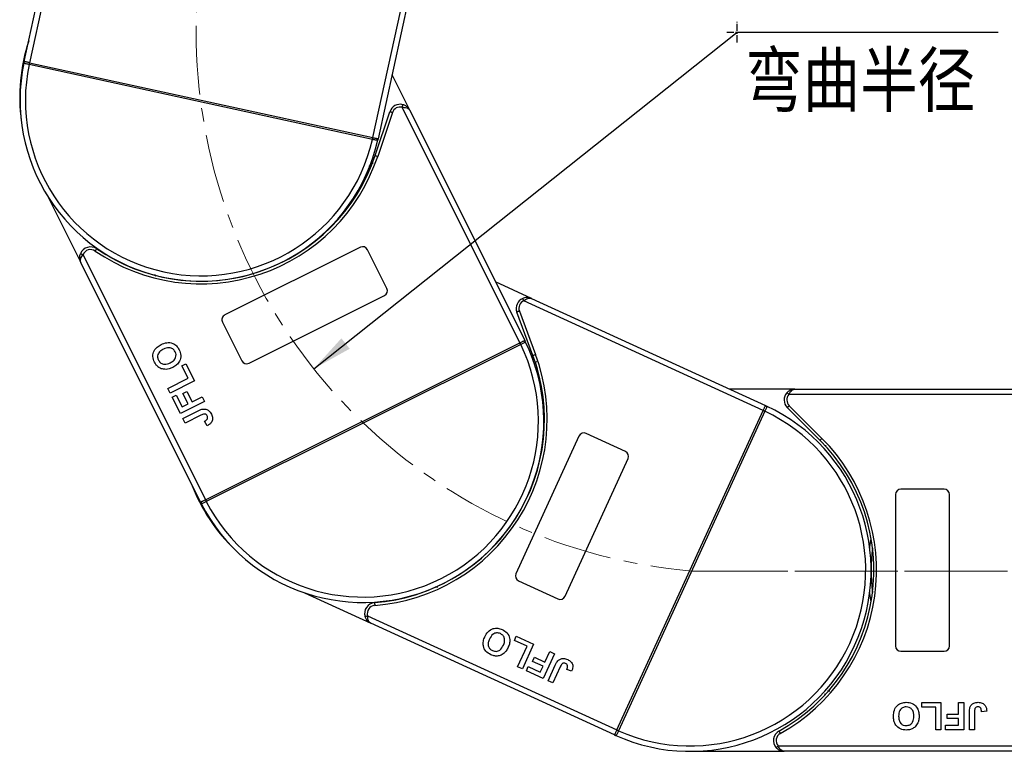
# Model space of a CAD drawing. Header units: millimetres. Extents: x 2854 to 4324, y 357 to 1390.
# Tile 10 of 45: x 3342 to 3524, y 803 to 939. Entities that reach past the tile are written whole.
import ezdxf

# ---------------------------------------------------------------- set-up
doc = ezdxf.new("R2010")
doc.units = ezdxf.units.MM
doc.linetypes.add('CENTER', pattern=[0.6, 0.375, -0.075, 0.075, -0.075])
doc.linetypes.add('CENTERX2', pattern=[20.32, 12.7, -2.54, 2.54, -2.54])
doc.styles.get("Standard").update_dxf_attribs({"font": '仿宋_GB2312.ttf', "width": 0.8})
doc.styles.add('样式 1', font='仿宋_GB2312.ttf', dxfattribs={"width": 0.8, "height": 6})
doc.dimstyles.new('副本 ISO-35.1', dxfattribs={"dimtxt": 9, "dimasz": 7.5, "dimexe": 5, "dimexo": 0.625, "dimgap": 2.5, "dimtad": 1, "dimtoh": 1, "dimtxsty": 'Standard', "dimcen": 2.5, "dimadec": 0, "dimazin": 0, "dimtfac": 1, "dimtmove": 0, "dimatfit": 3, "dimfxl": 0, "dimarcsym": 0})

msp = doc.modelspace()

# ---------------------------------------------------------------- linework, layer by layer
at = {"color": 7, "linetype": 'Continuous', "lineweight": 25}
for p, q in [((3354.273, 980.379), (3343.468, 930.854)), ((3342.491, 931.068), (3353.057, 979.5)), ((3406.974, 917), (3417.356, 964.587)), ((3418.095, 963.281), (3407.951, 916.787)), ((3343.468, 930.854), (3343.47, 930.854)), ((3343.47, 930.854), (3406.973, 917)), ((3343.395, 930.512), (3343.393, 930.513)), ((3406.898, 916.658), (3343.395, 930.512)), ((3413.8, 922.046), (3410.528, 928.598)), ((3407.407, 913.678), (3410.114, 921.786)), ((3410.588, 921.628), (3407.881, 913.52)), ((3434.169, 879.026), (3412.406, 922.6)), ((3413.8, 922.046), (3435.063, 879.473)), ((3406.901, 916.658), (3406.898, 916.658)), ((3406.973, 917), (3406.974, 917)), ((3346.927, 905.992), (3352.974, 893.884)), ((3404.661, 896.704), (3379.611, 884.193)), ((3409.576, 889.099), (3406.002, 896.256)), ((3353.369, 895.331), (3376.018, 849.983)), ((3375.123, 849.536), (3352.974, 893.884)), ((3366.562, 891.7), (3366.767, 891.349)), ((3436.319, 887.237), (3429.662, 890.287)), ((3384.079, 875.247), (3409.129, 887.757)), ((3436.319, 887.237), (3479.584, 867.417)), ((3479.167, 866.508), (3434.887, 886.794)), ((3436.589, 876.71), (3433.612, 884.722)), ((3434.08, 884.897), (3437.058, 876.884)), ((3379.163, 882.851), (3382.738, 875.694)), ((3376.02, 849.983), (3434.167, 879.025)), ((3434.323, 878.712), (3376.176, 849.67)), ((3434.167, 879.025), (3434.169, 879.026)), ((3434.326, 878.713), (3434.323, 878.712)), ((3371.654, 874.759), (3372.4, 875.131)), ((3372.8, 872.465), (3371.654, 874.759)), ((3372.4, 875.131), (3373.975, 871.977)), ((3437.231, 875.546), (3437.151, 875.425)), ((3369.073, 870.603), (3372.8, 872.465)), ((3369.502, 869.743), (3369.073, 870.603)), ((3373.975, 871.977), (3369.502, 869.743)), ((3369.874, 868.998), (3370.62, 869.37)), ((3371.393, 865.958), (3369.874, 868.998)), ((3370.62, 869.37), (3371.708, 867.191)), ((3371.853, 869.627), (3372.598, 870)), ((3372.798, 867.735), (3371.853, 869.627)), ((3372.598, 870), (3373.544, 868.107)), ((3373.544, 868.107), (3375.436, 869.053)), ((3375.436, 869.053), (3375.866, 868.192)), ((3485.043, 870.461), (3472.939, 870.461)), ((3532.631, 869.461), (3483.925, 869.461)), ((3485.043, 870.461), (3532.631, 870.461)), ((3375.866, 868.192), (3371.393, 865.958)), ((3371.708, 867.191), (3372.798, 867.735)), ((3489.673, 861.002), (3483.628, 867.047)), ((3483.982, 867.4), (3490.026, 861.356)), ((3371.851, 865.041), (3374.671, 866.449)), ((3372.28, 864.18), (3371.851, 865.041)), ((3375.176, 865.626), (3372.28, 864.18)), ((3452.095, 807.416), (3479.166, 866.506)), ((3479.485, 866.36), (3452.414, 807.27)), ((3479.166, 866.506), (3479.167, 866.508)), ((3479.486, 866.363), (3479.485, 866.36)), ((3376.322, 863.691), (3375.835, 864.523)), ((3445.097, 861.767), (3433.435, 836.311)), ((3453.696, 858.928), (3446.423, 862.26)), ((3442.526, 832.146), (3454.188, 857.602)), ((3503.631, 850.961), (3503.631, 822.961)), ((3512.631, 851.961), (3504.631, 851.961)), ((3513.631, 822.961), (3513.631, 850.961)), ((3376.018, 849.983), (3376.02, 849.983)), ((3376.176, 849.67), (3376.174, 849.669)), ((3433.928, 834.986), (3441.201, 831.654)), ((3394.306, 832.788), (3406.611, 827.151)), ((3418.563, 833.973), (3418.943, 833.828)), ((3406.011, 828.526), (3452.095, 807.414)), ((3451.678, 806.505), (3406.611, 827.151)), ((3433.155, 823.973), (3433.503, 824.731)), ((3435.487, 822.906), (3433.155, 823.973)), ((3433.503, 824.731), (3436.708, 823.263)), ((3436.708, 823.263), (3434.625, 818.717)), ((3433.751, 819.117), (3435.487, 822.906)), ((3440.554, 821.501), (3438.472, 816.955)), ((3438.799, 819.978), (3439.68, 821.901)), ((3439.68, 821.901), (3440.554, 821.501)), ((3504.631, 821.961), (3512.631, 821.961)), ((3436.529, 820.101), (3436.876, 820.859)), ((3438.452, 819.22), (3436.529, 820.101)), ((3436.876, 820.859), (3438.799, 819.978)), ((3434.625, 818.717), (3433.751, 819.117)), ((3435.383, 818.37), (3435.73, 819.128)), ((3438.472, 816.955), (3435.383, 818.37)), ((3435.73, 819.128), (3437.945, 818.113)), ((3437.945, 818.113), (3438.452, 819.22)), ((3439.404, 816.528), (3440.717, 819.393)), ((3441.626, 819.069), (3440.278, 816.127)), ((3443.733, 818.281), (3442.832, 818.624)), ((3440.278, 816.127), (3439.404, 816.528)), ((3491.084, 814.641), (3491.49, 814.668)), ((3508.516, 811.627), (3508.516, 812.461)), ((3508.516, 812.461), (3512.041, 812.461)), ((3512.041, 812.461), (3512.041, 807.461)), ((3515.31, 810.345), (3515.31, 812.461)), ((3515.31, 812.461), (3516.272, 812.461)), ((3516.272, 812.461), (3516.272, 807.461)), ((3511.08, 811.627), (3508.516, 811.627)), ((3511.08, 807.461), (3511.08, 811.627)), ((3517.298, 807.461), (3517.298, 810.613)), ((3518.259, 810.697), (3518.259, 807.461)), ((3520.503, 810.858), (3519.541, 810.794)), ((3513.195, 809.512), (3513.195, 810.345)), ((3513.195, 810.345), (3515.31, 810.345)), ((3515.31, 809.512), (3513.195, 809.512)), ((3515.31, 808.294), (3515.31, 809.512)), ((3452.095, 807.414), (3452.095, 807.416)), ((3452.414, 807.27), (3452.412, 807.267)), ((3512.041, 807.461), (3511.08, 807.461)), ((3512.875, 807.461), (3512.875, 808.294)), ((3512.875, 808.294), (3515.31, 808.294)), ((3516.272, 807.461), (3512.875, 807.461)), ((3518.259, 807.461), (3517.298, 807.461)), ((3451.678, 806.505), (3451.876, 806.415)), ((3465.631, 803.461), (3483.059, 803.461)), ((3481.941, 804.461), (3532.631, 804.461)), ((3532.631, 803.461), (3483.059, 803.461))]:
    msp.add_line(p, q, dxfattribs=at)
at = {"color": 1, "linetype": 'CENTER', "ltscale": 3.556}
for p, q in [((3474.352, 934.58), (3474.352, 938.43)), ((3472.427, 936.505), (3476.277, 936.505))]:
    msp.add_line(p, q, dxfattribs=at)
at = {"color": 1, "linetype": 'CENTERX2', "lineweight": 13}
for p, q in [((3465.949, 836.815), (3813.924, 836.815)), ((4173.34, 836.815), (3467.528, 836.815))]:
    msp.add_line(p, q, dxfattribs=at)
at = {"color": 7, "linetype": 'Continuous', "lineweight": 25, "flags": 128}
for points in [[(3342.608, 931.042), (3342.581, 931.048), (3342.558, 931.053), (3342.537, 931.057), (3342.521, 931.061), (3342.508, 931.064), (3342.499, 931.066), (3342.493, 931.067), (3342.491, 931.068)], [(3343.468, 930.854), (3343.337, 930.883), (3343.208, 930.911), (3343.084, 930.938), (3342.967, 930.964), (3342.859, 930.987), (3342.762, 931.008), (3342.678, 931.027), (3342.608, 931.042)], [(3343.47, 930.854), (3343.469, 930.847), (3343.464, 930.828), (3343.457, 930.796), (3343.448, 930.754), (3343.437, 930.702), (3343.424, 930.643), (3343.41, 930.579), (3343.395, 930.512)], [(3410.588, 921.628), (3410.496, 921.658), (3410.407, 921.688), (3410.325, 921.716), (3410.253, 921.74), (3410.194, 921.759), (3410.15, 921.774), (3410.123, 921.783), (3410.114, 921.786)], [(3412.406, 922.6), (3412.432, 922.694), (3412.456, 922.784), (3412.479, 922.868), (3412.499, 922.941), (3412.515, 923.001), (3412.528, 923.045), (3412.535, 923.073), (3412.538, 923.082)], [(3406.973, 917), (3406.971, 916.994), (3406.967, 916.974), (3406.96, 916.943), (3406.951, 916.9), (3406.939, 916.848), (3406.927, 916.789), (3406.913, 916.725), (3406.898, 916.658)], [(3406.974, 917), (3407.105, 916.971), (3407.234, 916.943), (3407.358, 916.916), (3407.475, 916.89), (3407.583, 916.867), (3407.68, 916.846), (3407.764, 916.827), (3407.834, 916.812)], [(3407.834, 916.812), (3407.861, 916.806), (3407.885, 916.801), (3407.905, 916.797), (3407.922, 916.793), (3407.935, 916.79), (3407.944, 916.788), (3407.95, 916.787), (3407.951, 916.787)], [(3407.407, 913.678), (3407.416, 913.675), (3407.443, 913.666), (3407.487, 913.651), (3407.546, 913.632), (3407.618, 913.608), (3407.7, 913.58), (3407.789, 913.551), (3407.881, 913.52)], [(3355.896, 896.426), (3355.891, 896.418), (3355.875, 896.394), (3355.849, 896.356), (3355.813, 896.305), (3355.77, 896.242), (3355.721, 896.171), (3355.668, 896.094), (3355.613, 896.014)], [(3352.904, 895.515), (3352.913, 895.512), (3352.94, 895.501), (3352.983, 895.484), (3353.041, 895.461), (3353.111, 895.433), (3353.191, 895.401), (3353.278, 895.367), (3353.369, 895.331)], [(3434.887, 886.794), (3434.848, 886.883), (3434.81, 886.969), (3434.775, 887.049), (3434.745, 887.118), (3434.72, 887.175), (3434.702, 887.217), (3434.69, 887.243), (3434.687, 887.252)], [(3434.08, 884.897), (3433.989, 884.863), (3433.901, 884.83), (3433.82, 884.8), (3433.749, 884.773), (3433.691, 884.752), (3433.647, 884.736), (3433.621, 884.726), (3433.612, 884.722)], [(3434.167, 879.025), (3434.17, 879.019), (3434.179, 879.001), (3434.193, 878.972), (3434.213, 878.933), (3434.237, 878.886), (3434.264, 878.832), (3434.293, 878.773), (3434.323, 878.712)], [(3434.169, 879.026), (3434.289, 879.086), (3434.407, 879.144), (3434.52, 879.201), (3434.627, 879.255), (3434.726, 879.304), (3434.815, 879.348), (3434.892, 879.387), (3434.956, 879.419)], [(3434.956, 879.419), (3434.981, 879.431), (3435.003, 879.442), (3435.021, 879.451), (3435.036, 879.459), (3435.048, 879.465), (3435.057, 879.469), (3435.062, 879.472), (3435.063, 879.473)], [(3436.589, 876.71), (3436.598, 876.713), (3436.625, 876.723), (3436.668, 876.739), (3436.727, 876.761), (3436.798, 876.788), (3436.879, 876.818), (3436.967, 876.85), (3437.058, 876.884)], [(3483.925, 869.461), (3483.852, 869.526), (3483.782, 869.588), (3483.718, 869.646), (3483.661, 869.697), (3483.615, 869.738), (3483.58, 869.769), (3483.559, 869.788), (3483.552, 869.794)], [(3479.167, 866.508), (3479.223, 866.63), (3479.278, 866.749), (3479.331, 866.865), (3479.381, 866.974), (3479.427, 867.074), (3479.468, 867.164), (3479.504, 867.243), (3479.534, 867.308)], [(3479.534, 867.308), (3479.545, 867.333), (3479.555, 867.355), (3479.564, 867.374), (3479.571, 867.389), (3479.577, 867.401), (3479.581, 867.41), (3479.583, 867.415), (3479.584, 867.417)], [(3483.982, 867.4), (3483.913, 867.331), (3483.847, 867.265), (3483.786, 867.204), (3483.732, 867.15), (3483.688, 867.106), (3483.655, 867.074), (3483.635, 867.053), (3483.628, 867.047)], [(3479.166, 866.506), (3479.173, 866.503), (3479.191, 866.495), (3479.22, 866.481), (3479.26, 866.463), (3479.308, 866.441), (3479.363, 866.416), (3479.423, 866.389), (3479.485, 866.36)], [(3489.673, 861.002), (3489.679, 861.009), (3489.699, 861.029), (3489.732, 861.062), (3489.776, 861.106), (3489.83, 861.16), (3489.891, 861.221), (3489.957, 861.287), (3490.026, 861.356)], [(3375.231, 849.589), (3375.206, 849.577), (3375.184, 849.566), (3375.166, 849.557), (3375.151, 849.549), (3375.139, 849.543), (3375.13, 849.539), (3375.125, 849.537), (3375.123, 849.536)], [(3376.018, 849.983), (3375.898, 849.923), (3375.78, 849.864), (3375.667, 849.807), (3375.56, 849.754), (3375.461, 849.704), (3375.372, 849.66), (3375.295, 849.621), (3375.231, 849.589)], [(3376.02, 849.983), (3376.023, 849.977), (3376.032, 849.96), (3376.046, 849.931), (3376.066, 849.892), (3376.089, 849.844), (3376.116, 849.79), (3376.146, 849.731), (3376.176, 849.67)], [(3498.879, 841.061), (3498.912, 841.327), (3499.131, 842.77)], [(3499.131, 831.151), (3498.912, 832.594), (3498.879, 832.861)], [(3407.292, 830.964), (3407.293, 830.954), (3407.295, 830.926), (3407.299, 830.88), (3407.304, 830.818), (3407.309, 830.742), (3407.316, 830.656), (3407.323, 830.563), (3407.33, 830.465)], [(3405.533, 828.378), (3405.542, 828.381), (3405.57, 828.39), (3405.614, 828.403), (3405.673, 828.422), (3405.746, 828.444), (3405.828, 828.47), (3405.918, 828.497), (3406.011, 828.526)], [(3452.095, 807.414), (3452.039, 807.292), (3451.984, 807.172), (3451.931, 807.057), (3451.881, 806.948), (3451.835, 806.847), (3451.794, 806.757), (3451.758, 806.679), (3451.728, 806.614)], [(3452.095, 807.416), (3452.102, 807.413), (3452.12, 807.405), (3452.149, 807.391), (3452.189, 807.373), (3452.237, 807.351), (3452.292, 807.326), (3452.352, 807.298), (3452.414, 807.27)], [(3482.091, 807.211), (3482.096, 807.202), (3482.11, 807.178), (3482.132, 807.137), (3482.162, 807.083), (3482.199, 807.016), (3482.241, 806.941), (3482.286, 806.859), (3482.333, 806.773)], [(3451.728, 806.614), (3451.717, 806.589), (3451.706, 806.567), (3451.698, 806.548), (3451.691, 806.532), (3451.685, 806.52), (3451.681, 806.512), (3451.679, 806.507), (3451.678, 806.505)], [(3481.569, 804.128), (3481.576, 804.134), (3481.597, 804.153), (3481.631, 804.184), (3481.678, 804.225), (3481.734, 804.276), (3481.799, 804.333), (3481.869, 804.396), (3481.941, 804.461)]]:
    msp.add_lwpolyline(points, dxfattribs=at)
at = {"color": 1, "linetype": 'CENTERX2', "lineweight": 13}
msp.add_arc((3474.352, 936.505), 100.043, 109.5235, 265.18185, dxfattribs=at)
at = {"color": 7, "linetype": 'Continuous', "lineweight": 25}
for centre, radius, start, end in [((3375.157, 924.444), 33.5, 161.86312, 187.56193), ((3375.221, 923.927), 33.5, 168.09326, 347.29289), ((3342.73, 930.773), 0.295, 114.33736, 167.15431), ((3372.677, 924.214), 29.954, 167.19253, 167.86203), ((3375.221, 923.927), 32.5, 168.31012, 347.07603), ((3412.011, 921.153), 2, 74.7293, 161.53962), ((3412.011, 921.153), 1.5, 74.7293, 161.53962), ((3377.658, 923.127), 29.95, 347.52454, 348.19412), ((3407.612, 916.618), 0.295, 348.23378, 41.05203), ((3375.157, 924.444), 34.5, 235.49464, 341.53962), ((3375.157, 924.444), 34, 235.49464, 341.53962), ((3354.763, 894.777), 2, 55.49464, 158.34993), ((3354.763, 894.777), 1.5, 55.49464, 158.34993), ((3405.107, 895.809), 1, 26.53962, 116.53962), ((3408.682, 888.652), 1, 296.53962, 26.53962), ((3435.486, 885.419), 2, 113.57584, 200.38615), ((3435.486, 885.419), 1.5, 113.57584, 200.38615), ((3380.058, 883.298), 1, 116.53962, 206.53962), ((3405.093, 864.504), 33.5, 206.9398, 26.13943), ((3405.093, 864.504), 32.5, 207.15666, 25.92257), ((3407.36, 865.343), 30.098, 26.37263, 27.03892), ((3434.905, 879.129), 0.295, 27.07822, 79.90279), ((3404.719, 864.866), 34, 274.34118, 20.38615), ((3404.719, 864.866), 34.5, 274.34118, 20.38615), ((3383.632, 876.141), 1, 206.53962, 296.53962), ((3485.043, 868.461), 2, 138.18969, 225), ((3485.043, 868.461), 1.5, 138.18969, 225), ((3465.631, 836.961), 33.5, 245.78634, 64.98597), ((3479.676, 867.049), 0.295, 65.93471, 118.7374), ((3465.631, 836.961), 32.5, 246.0032, 64.76911), ((3466.914, 839.132), 29.993, 65.21843, 65.88707), ((3446.006, 861.351), 1, 65.38615, 155.38615), ((3465.631, 836.961), 34, 298.95502, 45), ((3465.631, 836.961), 34.5, 298.95502, 45), ((3453.279, 858.019), 1, 335.38615, 65.38615), ((3404.719, 864.866), 33.5, 200.70966, 226.40847), ((3504.631, 850.961), 1, 90, 180), ((3512.631, 850.961), 1, 0, 90), ((3375.494, 849.456), 0.295, 153.17554, 206.00481), ((3403.097, 863.214), 30.139, 206.04145, 206.70684), ((3532.631, 836.961), 33.5, 172.96973, 187.03027), ((3434.344, 835.895), 1, 155.38615, 245.38615), ((3407.444, 828.97), 2, 94.34118, 197.19647), ((3407.444, 828.97), 1.5, 94.34118, 197.19647), ((3441.617, 832.563), 1, 245.38615, 335.38615), ((3504.631, 822.961), 1, 180, 270), ((3512.631, 822.961), 1, 270, 0), ((3465.129, 835.232), 30.721, 244.89377, 245.54657), ((3483.059, 805.461), 2, 118.95502, 221.81031), ((3483.059, 805.461), 1.5, 118.95502, 221.81031), ((3452.017, 806.675), 0.295, 192.02353, 244.84958)]:
    msp.add_arc(centre, radius, start, end, dxfattribs=at)
for points, knots in [([(3343.393, 930.513), (3343.379, 930.516), (3343.255, 930.542), (3343.023, 930.592), (3342.739, 930.655), (3342.535, 930.716), (3342.441, 930.769), (3342.442, 930.82), (3342.442, 930.839)], [0, 0, 0, 0, 0.0272255, 0.2407833, 0.4543134, 0.6666345, 0.8727615, 1, 1, 1, 1]), ([(3342.442, 930.839), (3342.445, 930.85), (3342.459, 930.917), (3342.476, 930.999), (3342.491, 931.067), (3342.491, 931.068)], [0, 0, 0, 0, 0.1743485, 0.98787767, 1, 1, 1, 1]), ([(3412.406, 922.6), (3412.538, 922.601), (3412.843, 922.603), (3413.139, 922.537), (3413.402, 922.436), (3413.56, 922.342), (3413.685, 922.219), (3413.735, 922.155), (3413.76, 922.117), (3413.774, 922.095), (3413.785, 922.075), (3413.792, 922.062), (3413.796, 922.055), (3413.798, 922.05), (3413.799, 922.048), (3413.8, 922.046)], [0, 0, 0, 0, 0.2046284, 0.4733003, 0.515281, 0.7431595, 0.8528102, 0.9140864, 0.9320403, 0.9600541, 0.9764962, 0.9861654, 0.9946861, 0.9959172, 1, 1, 1, 1]), ([(3413.8, 922.046), (3413.799, 922.049), (3413.794, 922.058), (3413.777, 922.092), (3413.755, 922.132), (3413.625, 922.356), (3413.361, 922.667), (3412.924, 922.955), (3412.644, 923.047), (3412.538, 923.082)], [0, 0, 0, 0, 0.00509118, 0.0203692, 0.07080921, 0.08908819, 0.50031066, 0.80922625, 1, 1, 1, 1]), ([(3407.901, 916.558), (3407.897, 916.547), (3407.886, 916.513), (3407.829, 916.488), (3407.692, 916.492), (3407.467, 916.533), (3407.19, 916.593), (3406.991, 916.637), (3406.901, 916.658)], [0, 0, 0, 0, 0.0734462, 0.2244877, 0.4109988, 0.6135412, 0.823744, 1, 1, 1, 1]), ([(3407.951, 916.787), (3407.951, 916.786), (3407.937, 916.718), (3407.918, 916.636), (3407.903, 916.57), (3407.901, 916.558)], [0, 0, 0, 0, 0.0121246, 0.8256556, 1, 1, 1, 1]), ([(3406.566, 911.226), (3406.48, 911.428), (3406.389, 911.646), (3406.318, 911.818), (3406.313, 911.83)], [0, 0, 0, 0, 0.9313139, 1, 1, 1, 1]), ([(3352.974, 893.884), (3352.973, 893.886), (3352.968, 893.896), (3352.951, 893.93), (3352.933, 893.972), (3352.832, 894.21), (3352.742, 894.608), (3352.774, 895.131), (3352.868, 895.409), (3352.904, 895.515)], [0, 0, 0, 0, 0.0050929, 0.0203695, 0.0708113, 0.0890878, 0.5003086, 0.809227, 1, 1, 1, 1]), ([(3352.974, 893.884), (3352.973, 893.885), (3352.972, 893.887), (3352.97, 893.893), (3352.966, 893.9), (3352.96, 893.913), (3352.951, 893.934), (3352.941, 893.959), (3352.927, 894.002), (3352.905, 894.079), (3352.882, 894.253), (3352.902, 894.436), (3352.979, 894.707), (3353.104, 894.983), (3353.289, 895.226), (3353.369, 895.331)], [0, 0, 0, 0, 0.00407943, 0.00530939, 0.01383227, 0.0235039, 0.0399442, 0.0679586, 0.08591144, 0.14718947, 0.25683777, 0.4847162, 0.52669873, 0.79537075, 1, 1, 1, 1]), ([(3436.319, 887.237), (3436.317, 887.239), (3436.307, 887.243), (3436.272, 887.259), (3436.23, 887.276), (3435.989, 887.368), (3435.588, 887.445), (3435.067, 887.396), (3434.792, 887.292), (3434.687, 887.252)], [0, 0, 0, 0, 0.0050922, 0.02037, 0.0708137, 0.0890909, 0.5003141, 0.8092257, 1, 1, 1, 1]), ([(3434.887, 886.794), (3434.989, 886.877), (3435.225, 887.071), (3435.497, 887.205), (3435.765, 887.291), (3435.947, 887.317), (3436.122, 887.3), (3436.2, 887.281), (3436.244, 887.268), (3436.268, 887.259), (3436.29, 887.25), (3436.303, 887.245), (3436.311, 887.241), (3436.316, 887.239), (3436.318, 887.238), (3436.319, 887.237)], [0, 0, 0, 0, 0.2046313, 0.4733009, 0.5152808, 0.7431599, 0.85281, 0.9140865, 0.9320389, 0.9600538, 0.976495, 0.9861642, 0.9946856, 0.9959171, 1, 1, 1, 1]), ([(3366.584, 875.443), (3366.449, 875.792), (3366.18, 876.489), (3366.442, 877.545), (3367.061, 878.288), (3367.567, 878.576), (3367.821, 878.72)], [0, 0, 0, 0, 0.2798294, 0.5586685, 0.7790051, 1, 1, 1, 1]), ([(3368.229, 877.849), (3368.023, 877.735), (3367.613, 877.507), (3367.205, 876.965), (3367.118, 876.344), (3367.255, 875.999), (3367.324, 875.826)], [0, 0, 0, 0, 0.2810859, 0.5600147, 0.7796921, 1, 1, 1, 1]), ([(3367.821, 878.72), (3368.163, 878.863), (3368.844, 879.149), (3369.907, 879.028), (3370.721, 878.497), (3371.017, 877.997), (3371.165, 877.747)], [0, 0, 0, 0, 0.28055, 0.5594873, 0.7794319, 1, 1, 1, 1]), ([(3370.421, 877.373), (3370.287, 877.572), (3370.02, 877.969), (3369.15, 878.232), (3368.579, 877.994), (3368.229, 877.849)], [0, 0, 0, 0, 0.2799916, 0.5597696, 1, 1, 1, 1]), ([(3435.167, 879.263), (3435.171, 879.252), (3435.184, 879.218), (3435.155, 879.163), (3435.046, 879.081), (3434.845, 878.971), (3434.591, 878.844), (3434.409, 878.754), (3434.326, 878.713)], [0, 0, 0, 0, 0.07344818, 0.22448762, 0.41099783, 0.61354009, 0.82374638, 1, 1, 1, 1]), ([(3435.063, 879.473), (3435.064, 879.472), (3435.095, 879.41), (3435.132, 879.335), (3435.162, 879.274), (3435.167, 879.263)], [0, 0, 0, 0, 0.0121279, 0.8256558, 1, 1, 1, 1]), ([(3369.502, 875.332), (3369.709, 875.448), (3370.12, 875.679), (3370.519, 876.229), (3370.62, 876.849), (3370.487, 877.198), (3370.421, 877.373)], [0, 0, 0, 0, 0.2810195, 0.5601172, 0.7799412, 1, 1, 1, 1]), ([(3371.165, 877.747), (3371.301, 877.401), (3371.57, 876.711), (3371.322, 875.661), (3370.715, 874.917), (3370.213, 874.63), (3369.961, 874.487)], [0, 0, 0, 0, 0.2799434, 0.5587045, 0.7790453, 1, 1, 1, 1]), ([(3367.23, 874.588), (3367.086, 874.731), (3366.83, 874.985), (3366.659, 875.303), (3366.584, 875.443)], [0, 0, 0, 0, 0.5595656, 1, 1, 1, 1]), ([(3368.724, 874.118), (3368.42, 874.132), (3367.877, 874.156), (3367.428, 874.456), (3367.23, 874.588)], [0, 0, 0, 0, 0.55995825, 1, 1, 1, 1]), ([(3367.324, 875.826), (3367.455, 875.626), (3367.716, 875.225), (3368.581, 874.947), (3369.152, 875.186), (3369.502, 875.332)], [0, 0, 0, 0, 0.2802812, 0.5598799, 1, 1, 1, 1]), ([(3369.961, 874.487), (3369.74, 874.384), (3369.345, 874.2), (3368.914, 874.143), (3368.724, 874.118)], [0, 0, 0, 0, 0.5601686, 1, 1, 1, 1]), ([(3437.472, 874.273), (3437.279, 874.377), (3437.071, 874.488), (3436.907, 874.578), (3436.896, 874.584)], [0, 0, 0, 0, 0.93130557, 1, 1, 1, 1]), ([(3485.043, 870.461), (3485.04, 870.461), (3485.029, 870.461), (3484.991, 870.46), (3484.946, 870.459), (3484.687, 870.442), (3484.291, 870.346), (3483.838, 870.083), (3483.631, 869.874), (3483.552, 869.794)], [0, 0, 0, 0, 0.0050911, 0.0203681, 0.0708107, 0.0890883, 0.5003131, 0.8092252, 1, 1, 1, 1]), ([(3483.925, 869.461), (3483.983, 869.579), (3484.117, 869.853), (3484.309, 870.089), (3484.516, 870.278), (3484.671, 870.378), (3484.837, 870.435), (3484.916, 870.451), (3484.961, 870.457), (3484.987, 870.459), (3485.01, 870.46), (3485.025, 870.461), (3485.033, 870.461), (3485.039, 870.461), (3485.041, 870.461), (3485.043, 870.461)], [0, 0, 0, 0, 0.2046306, 0.4732981, 0.5152814, 0.7431592, 0.8528103, 0.9140878, 0.9320412, 0.9600534, 0.9764965, 0.9861649, 0.9946872, 0.9959177, 1, 1, 1, 1]), ([(3479.796, 867.319), (3479.806, 867.313), (3479.837, 867.294), (3479.849, 867.234), (3479.816, 867.101), (3479.728, 866.89), (3479.61, 866.631), (3479.525, 866.447), (3479.486, 866.363)], [0, 0, 0, 0, 0.0734477, 0.2244879, 0.4110005, 0.6135432, 0.8237402, 1, 1, 1, 1]), ([(3479.584, 867.417), (3479.585, 867.416), (3479.647, 867.388), (3479.724, 867.352), (3479.785, 867.324), (3479.796, 867.319)], [0, 0, 0, 0, 0.0121179, 0.8256532, 1, 1, 1, 1]), ([(3374.671, 866.449), (3374.832, 866.528), (3375.12, 866.67), (3375.433, 866.744), (3375.57, 866.776)], [0, 0, 0, 0, 0.5602907, 1, 1, 1, 1]), ([(3376.35, 865.501), (3376.291, 865.601), (3376.203, 865.752), (3375.993, 865.862), (3375.643, 865.864), (3375.383, 865.732), (3375.176, 865.626)], [0, 0, 0, 0, 0.2493981, 0.3744287, 0.4994543, 1, 1, 1, 1]), ([(3375.57, 866.776), (3375.754, 866.78), (3376.122, 866.788), (3376.728, 866.475), (3376.973, 866.067), (3377.123, 865.818)], [0, 0, 0, 0, 0.2801215, 0.5603555, 1, 1, 1, 1]), ([(3377.123, 865.818), (3377.216, 865.591), (3377.401, 865.14), (3377.244, 864.441), (3376.819, 863.972), (3376.488, 863.785), (3376.322, 863.691)], [0, 0, 0, 0, 0.2802504, 0.5584191, 0.7788268, 1, 1, 1, 1]), ([(3376.334, 864.917), (3376.36, 864.968), (3376.413, 865.07), (3376.437, 865.278), (3376.383, 865.417), (3376.35, 865.501)], [0, 0, 0, 0, 0.2806672, 0.5608556, 1, 1, 1, 1]), ([(3375.835, 864.523), (3375.941, 864.582), (3376.129, 864.686), (3376.271, 864.847), (3376.334, 864.917)], [0, 0, 0, 0, 0.5610151, 1, 1, 1, 1]), ([(3375.229, 849.327), (3375.223, 849.338), (3375.193, 849.398), (3375.155, 849.473), (3375.124, 849.535), (3375.123, 849.536)], [0, 0, 0, 0, 0.174359, 0.9878746, 1, 1, 1, 1]), ([(3376.174, 849.669), (3376.161, 849.663), (3376.048, 849.606), (3375.836, 849.499), (3375.575, 849.37), (3375.378, 849.29), (3375.271, 849.272), (3375.241, 849.312), (3375.229, 849.327)], [0, 0, 0, 0, 0.02722021, 0.24078585, 0.45431308, 0.66663215, 0.87276122, 1, 1, 1, 1]), ([(3406.611, 827.151), (3406.608, 827.153), (3406.598, 827.157), (3406.564, 827.173), (3406.524, 827.194), (3406.296, 827.316), (3405.976, 827.569), (3405.673, 827.997), (3405.572, 828.273), (3405.533, 828.378)], [0, 0, 0, 0, 0.0050916, 0.0203675, 0.0708108, 0.0890896, 0.5003096, 0.8092235, 1, 1, 1, 1]), ([(3406.611, 827.151), (3406.609, 827.152), (3406.607, 827.153), (3406.602, 827.155), (3406.595, 827.159), (3406.582, 827.165), (3406.561, 827.176), (3406.539, 827.189), (3406.5, 827.213), (3406.434, 827.26), (3406.307, 827.381), (3406.208, 827.537), (3406.099, 827.795), (3406.023, 828.089), (3406.015, 828.394), (3406.011, 828.526)], [0, 0, 0, 0, 0.0040825, 0.0053127, 0.0138357, 0.023503, 0.0399456, 0.0679591, 0.0859114, 0.1471902, 0.2568415, 0.4847204, 0.5266996, 0.795373, 1, 1, 1, 1]), ([(3427.685, 824.654), (3427.862, 824.98), (3428.213, 825.629), (3429.117, 826.202), (3430.084, 826.299), (3430.628, 826.096), (3430.9, 825.994)], [0, 0, 0, 0, 0.2805512, 0.5594874, 0.7794335, 1, 1, 1, 1]), ([(3430.555, 825.235), (3430.326, 825.306), (3429.869, 825.448), (3429.027, 825.107), (3428.731, 824.564), (3428.55, 824.232)], [0, 0, 0, 0, 0.27999165, 0.55976799, 1, 1, 1, 1]), ([(3431.12, 823.07), (3431.208, 823.29), (3431.383, 823.728), (3431.349, 824.406), (3431.039, 824.953), (3430.716, 825.141), (3430.555, 825.235)], [0, 0, 0, 0, 0.2810224, 0.5601157, 0.7799367, 1, 1, 1, 1]), ([(3430.9, 825.994), (3431.223, 825.809), (3431.866, 825.441), (3432.331, 824.467), (3432.325, 823.507), (3432.113, 822.969), (3432.008, 822.699)], [0, 0, 0, 0, 0.2799415, 0.5587035, 0.779043, 1, 1, 1, 1]), ([(3428.777, 821.326), (3428.453, 821.513), (3427.807, 821.887), (3427.348, 822.874), (3427.364, 823.841), (3427.578, 824.383), (3427.685, 824.654)], [0, 0, 0, 0, 0.2798313, 0.5586683, 0.7790039, 1, 1, 1, 1]), ([(3428.55, 824.232), (3428.461, 824.013), (3428.284, 823.579), (3428.306, 822.901), (3428.628, 822.362), (3428.951, 822.18), (3429.113, 822.088)], [0, 0, 0, 0, 0.2810901, 0.5600142, 0.7796939, 1, 1, 1, 1]), ([(3429.817, 821.065), (3429.616, 821.086), (3429.256, 821.123), (3428.924, 821.264), (3428.777, 821.326)], [0, 0, 0, 0, 0.5595611, 1, 1, 1, 1]), ([(3429.113, 822.088), (3429.341, 822.014), (3429.796, 821.866), (3430.643, 822.192), (3430.939, 822.737), (3431.12, 823.07)], [0, 0, 0, 0, 0.2802802, 0.5598774, 1, 1, 1, 1]), ([(3431.275, 821.637), (3431.03, 821.456), (3430.592, 821.134), (3430.054, 821.086), (3429.817, 821.065)], [0, 0, 0, 0, 0.5599562, 1, 1, 1, 1]), ([(3432.008, 822.699), (3431.9, 822.48), (3431.707, 822.089), (3431.407, 821.775), (3431.275, 821.637)], [0, 0, 0, 0, 0.5601706, 1, 1, 1, 1]), ([(3440.717, 819.393), (3440.793, 819.556), (3440.928, 819.848), (3441.125, 820.101), (3441.212, 820.212)], [0, 0, 0, 0, 0.5602929, 1, 1, 1, 1]), ([(3441.212, 820.212), (3441.353, 820.331), (3441.634, 820.568), (3442.303, 820.704), (3442.75, 820.54), (3443.023, 820.44)], [0, 0, 0, 0, 0.2801202, 0.5603543, 1, 1, 1, 1]), ([(3442.62, 819.708), (3442.511, 819.75), (3442.348, 819.812), (3442.115, 819.765), (3441.842, 819.547), (3441.722, 819.282), (3441.626, 819.069)], [0, 0, 0, 0, 0.2493943, 0.3744215, 0.499449, 1, 1, 1, 1]), ([(3442.973, 819.243), (3442.962, 819.3), (3442.939, 819.412), (3442.827, 819.589), (3442.698, 819.663), (3442.62, 819.708)], [0, 0, 0, 0, 0.2806654, 0.5608491, 1, 1, 1, 1]), ([(3443.023, 820.44), (3443.237, 820.322), (3443.664, 820.086), (3443.981, 819.443), (3443.944, 818.812), (3443.803, 818.458), (3443.733, 818.281)], [0, 0, 0, 0, 0.2802447, 0.5584141, 0.7788274, 1, 1, 1, 1]), ([(3442.832, 818.624), (3442.877, 818.736), (3442.958, 818.935), (3442.968, 819.149), (3442.973, 819.243)], [0, 0, 0, 0, 0.5610197, 1, 1, 1, 1]), ([(3503.259, 809.968), (3503.284, 810.337), (3503.333, 811.075), (3503.915, 811.971), (3504.754, 812.462), (3505.334, 812.504), (3505.624, 812.525)], [0, 0, 0, 0, 0.280552, 0.5594886, 0.7794343, 1, 1, 1, 1]), ([(3505.624, 812.525), (3505.994, 812.491), (3506.732, 812.424), (3507.56, 811.733), (3507.955, 810.858), (3507.987, 810.28), (3508.003, 809.991)], [0, 0, 0, 0, 0.2799422, 0.5587043, 0.7790433, 1, 1, 1, 1]), ([(3517.407, 811.563), (3517.485, 811.73), (3517.642, 812.063), (3518.193, 812.465), (3518.668, 812.502), (3518.958, 812.525)], [0, 0, 0, 0, 0.2801227, 0.5603554, 1, 1, 1, 1]), ([(3518.958, 812.525), (3519.202, 812.507), (3519.688, 812.47), (3520.244, 812.018), (3520.474, 811.428), (3520.493, 811.048), (3520.503, 810.858)], [0, 0, 0, 0, 0.2802464, 0.5584182, 0.7788266, 1, 1, 1, 1]), ([(3505.626, 811.692), (3505.388, 811.661), (3504.913, 811.599), (3504.29, 810.939), (3504.247, 810.321), (3504.221, 809.944)], [0, 0, 0, 0, 0.2799901, 0.5597668, 1, 1, 1, 1]), ([(3507.041, 809.958), (3507.03, 810.195), (3507.007, 810.666), (3506.693, 811.269), (3506.183, 811.636), (3505.812, 811.673), (3505.626, 811.692)], [0, 0, 0, 0, 0.28102071, 0.56011536, 0.77993979, 1, 1, 1, 1]), ([(3517.298, 810.613), (3517.299, 810.793), (3517.301, 811.114), (3517.374, 811.426), (3517.407, 811.563)], [0, 0, 0, 0, 0.5602936, 1, 1, 1, 1]), ([(3518.896, 811.692), (3518.78, 811.684), (3518.606, 811.672), (3518.414, 811.533), (3518.256, 811.221), (3518.258, 810.93), (3518.259, 810.697)], [0, 0, 0, 0, 0.2493976, 0.3744221, 0.4994569, 1, 1, 1, 1]), ([(3519.411, 811.416), (3519.377, 811.463), (3519.31, 811.555), (3519.134, 811.67), (3518.986, 811.683), (3518.896, 811.692)], [0, 0, 0, 0, 0.2806799, 0.5608519, 1, 1, 1, 1]), ([(3519.541, 810.794), (3519.536, 810.915), (3519.526, 811.13), (3519.446, 811.329), (3519.411, 811.416)], [0, 0, 0, 0, 0.5610272, 1, 1, 1, 1]), ([(3505.638, 807.397), (3505.265, 807.432), (3504.522, 807.503), (3503.694, 808.21), (3503.306, 809.095), (3503.275, 809.677), (3503.259, 809.968)], [0, 0, 0, 0, 0.2798315, 0.5586688, 0.779006, 1, 1, 1, 1]), ([(3504.221, 809.944), (3504.231, 809.708), (3504.251, 809.24), (3504.554, 808.633), (3505.07, 808.277), (3505.441, 808.246), (3505.626, 808.23)], [0, 0, 0, 0, 0.2810832, 0.5600115, 0.7796911, 1, 1, 1, 1]), ([(3505.626, 808.23), (3505.864, 808.257), (3506.339, 808.312), (3506.974, 808.962), (3507.016, 809.58), (3507.041, 809.958)], [0, 0, 0, 0, 0.2802787, 0.5598759, 1, 1, 1, 1]), ([(3507.779, 808.72), (3507.632, 808.454), (3507.368, 807.979), (3506.898, 807.711), (3506.692, 807.593)], [0, 0, 0, 0, 0.5599527, 1, 1, 1, 1]), ([(3508.003, 809.991), (3507.996, 809.747), (3507.984, 809.312), (3507.842, 808.901), (3507.779, 808.72)], [0, 0, 0, 0, 0.5601714, 1, 1, 1, 1]), ([(3452.412, 807.267), (3452.407, 807.254), (3452.354, 807.139), (3452.256, 806.923), (3452.134, 806.659), (3452.031, 806.473), (3451.959, 806.392), (3451.91, 806.404), (3451.891, 806.408)], [0, 0, 0, 0, 0.02721393, 0.24078663, 0.4543123, 0.6666325, 0.8727609, 1, 1, 1, 1]), ([(3506.692, 807.593), (3506.5, 807.528), (3506.158, 807.412), (3505.797, 807.401), (3505.638, 807.397)], [0, 0, 0, 0, 0.559564, 1, 1, 1, 1]), ([(3451.891, 806.408), (3451.88, 806.413), (3451.818, 806.441), (3451.742, 806.476), (3451.679, 806.504), (3451.678, 806.505)], [0, 0, 0, 0, 0.1743454, 0.9878857, 1, 1, 1, 1]), ([(3483.059, 803.461), (3483.057, 803.461), (3483.046, 803.461), (3483.007, 803.461), (3482.962, 803.463), (3482.704, 803.48), (3482.308, 803.576), (3481.855, 803.839), (3481.648, 804.048), (3481.569, 804.128)], [0, 0, 0, 0, 0.0050916, 0.0203681, 0.0708105, 0.089088, 0.5003105, 0.809226, 1, 1, 1, 1]), ([(3483.059, 803.461), (3483.058, 803.461), (3483.055, 803.461), (3483.05, 803.461), (3483.041, 803.461), (3483.027, 803.461), (3483.004, 803.463), (3482.978, 803.465), (3482.933, 803.471), (3482.854, 803.487), (3482.688, 803.543), (3482.533, 803.644), (3482.325, 803.833), (3482.134, 804.068), (3482, 804.342), (3481.941, 804.461)], [0, 0, 0, 0, 0.0040827, 0.0053131, 0.0138352, 0.0235039, 0.0399468, 0.0679595, 0.0859126, 0.1471895, 0.2568407, 0.4847218, 0.5267009, 0.7953688, 1, 1, 1, 1])]:
    msp.add_open_spline(points, degree=3, knots=knots, dxfattribs=at)
at = {"color": 8, "linetype": 'Continuous', "lineweight": 25}
for points, knots in [([(3406.898, 912.264), (3406.908, 912.264), (3406.962, 912.264), (3407.009, 912.286), (3407.047, 912.304)], [0, 0, 0, 0, 0.1926123, 1, 1, 1, 1]), ([(3437.079, 875.29), (3437.088, 875.296), (3437.13, 875.33), (3437.152, 875.377), (3437.17, 875.415)], [0, 0, 0, 0, 0.1926185, 1, 1, 1, 1]), ([(3490.71, 859.915), (3490.714, 859.924), (3490.739, 859.972), (3490.74, 860.025), (3490.741, 860.067)], [0, 0, 0, 0, 0.1926174, 1, 1, 1, 1]), ([(3490.489, 814.108), (3490.551, 814.046), (3490.629, 813.968), (3490.659, 813.871), (3490.665, 813.851)], [0, 0, 0, 0, 0.78978, 1, 1, 1, 1])]:
    msp.add_open_spline(points, degree=3, knots=knots, dxfattribs=at)

# ---------------------------------------------------------------- texts
at = {"color": 5, "lineweight": 9, "ltscale": 10, "insert": (3518.394, 932.535), "char_height": 9.75, "attachment_point": 3, "style": '样式 1'}
msp.add_mtext_dynamic_manual_height_columns('弯曲半径 ', width=71.89803, gutter_width=12.5, heights=[0], dxfattribs=at)

# ---------------------------------------------------------------- leaders
at = {"color": 5, "lineweight": 9}
msp.add_leader([(3396.054, 874.231), (3474.352, 936.505), (3522.654, 936.505)], dimstyle='副本 ISO-35.1', override={"dimgap": 2.5, "dimtad": 0}, dxfattribs=at)

doc.saveas('drawing.dxf')
